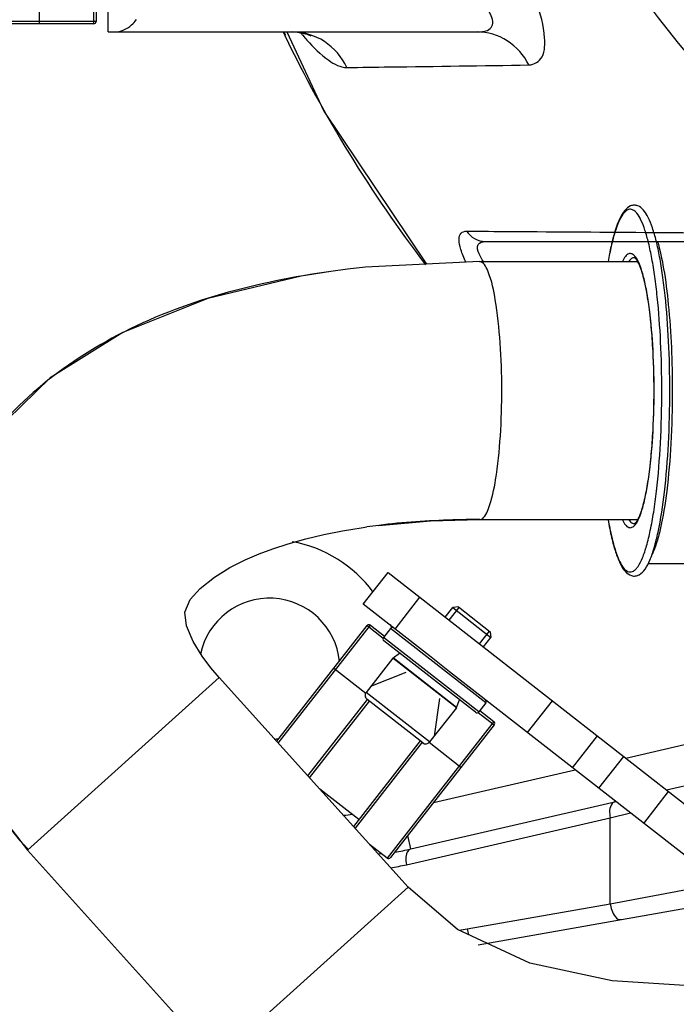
# Model space of a CAD drawing. Header units: millimetres. Extents: x 0 to 8410, y 0 to 5940.
# Tile 40 of 122: x 4533 to 4614, y 1638 to 1760. Entities that reach past the tile are written whole.
import ezdxf

# ---------------------------------------------------------------- set-up
doc = ezdxf.new("R2010")
doc.units = ezdxf.units.MM
doc.header["$LTSCALE"] = 462.55
doc.layers.get('0').update_dxf_attribs({"linetype": 'CONTINUOUS'})
for name, color, linetype in [('204102000021_DXF_DIMENSION', 7, 'CONTINUOUS'), ('304103000015DXF_CONTINUOUS_LINE', 7, 'CONTINUOUS'), ('304103000186DXF_CONTINUOUS_LINE', 7, 'CONTINUOUS'), ('304105000085DXF_CONTINUOUS_LINE', 7, 'CONTINUOUS'), ('304106000012DXF_CONTINUOUS_LINE', 7, 'CONTINUOUS'), ('304109000014DXF_CONTINUOUS_LINE', 7, 'CONTINUOUS'), ('501023000027DXF_CONTINUOUS_LINE', 7, 'CONTINUOUS'), ('604006000006DXF_CONTINUOUS_LINE', 7, 'CONTINUOUS'), ('R6-1500_CABLDXF_CONTINUOUS_LINE', 7, 'CONTINUOUS')]:
    doc.layers.add(name, color=color, linetype=linetype)
doc.styles.get("Standard").update_dxf_attribs({"font": 'txt', "width": 0.7})
doc.dimstyles.new('DIMSTYLE_14', dxfattribs={"dimtxt": 65, "dimasz": 50, "dimexe": 1, "dimexo": 0, "dimgap": 3.25, "dimtad": 0, "dimtih": 1, "dimtoh": 1, "dimdec": 1, "dimdsep": 46, "dimtxsty": 'Standard', "dimblk": '_FILLED', "dimblk1": '_FILLED', "dimblk2": '_FILLED', "dimcen": 0.09, "dimclrt": 5, "dimazin": 2, "dimtp": 0.5, "dimtm": 0.5, "dimtfac": 1, "dimtdec": 65535, "dimtofl": 0, "dimtmove": 0, "dimatfit": 3, "dimldrblk": '_FILLED', "dimfxl": 0, "dimtolj": 1, "dimarcsym": 0})

# ---------------------------------------------------------------- blocks, each defined once
blk = doc.blocks.new('*D27')
at = {"layer": '204102000021_DXF_DIMENSION', "color": 2, "linetype": 'Continuous'}
for start, end in [(290.1562, 360), (195, 265.2086)]:
    blk.add_arc((4713.77, 1829.56), 554.1, start, end, dxfattribs=at)
for points in [[(5274.11, 1779.23), (5267.87, 1829.56), (5257.12, 1780)], [(4201.77, 1641.06), (4178.56, 1686.15), (4185.56, 1635.92)]]:
    blk.add_solid(points, dxfattribs=at)
blk = doc.blocks.new('_FILLED')
at = {"color": 0, "linetype": 'ByBlock'}
blk.add_solid([(0, 0), (-1, 0.17), (-1, -0.17)], dxfattribs=at)

msp = doc.modelspace()

# ---------------------------------------------------------------- linework, layer by layer
at = {"color": 2, "linetype": 'Continuous'}
msp.add_circle((4716.272, 1829.561), 351, dxfattribs=at)
at = {"layer": '304103000015DXF_CONTINUOUS_LINE', "color": 9, "linetype": 'Continuous'}
for p, q in [((4607.952, 1668.485), (4647.998, 1677.73)), ((4584.133, 1662.986), (4601.683, 1667.038)), ((4606.027, 1661.087), (4608.528, 1661.693)), ((4580.759, 1655.253), (4606.027, 1661.087)), ((4606.027, 1650.416), (4606.027, 1661.087)), ((4581.309, 1657.202), (4580.922, 1658.877)), ((4576.35, 1657.588), (4576.349, 1657.644)), ((4606.027, 1650.416), (4619.905, 1652.985)), ((4588.303, 1647.291), (4606.027, 1650.416))]:
    msp.add_line(p, q, dxfattribs=at)
at = {"layer": '304103000015DXF_CONTINUOUS_LINE', "color": 7, "linetype": 'Continuous'}
for p, q in [((4613.022, 1664.524), (4649.123, 1672.858)), ((4581.309, 1657.202), (4606.753, 1663.077)), ((4589.65, 1645.321), (4623.126, 1651.224))]:
    msp.add_line(p, q, dxfattribs=at)
for centre, radius, start, end in [((4563.774, 1679.561), 16, 36.46875, 79.9143), ((4563.774, 1679.561), 8.75, 5.97352, 167.9866), ((4563.774, 1679.561), 16, 18.43067, 20.04088), ((4563.774, 1679.561), 8.75, 273.89412, 277.64421), ((4575.685, 1681.561), 25, 273.54192, 274.47227), ((4575.685, 1681.561), 25, 278.36603, 282.99999)]:
    msp.add_arc(centre, radius, start, end, dxfattribs=at)
at = {"layer": '304103000015DXF_CONTINUOUS_LINE', "color": 9, "linetype": 'Continuous'}
for centre, radius, start, end in [((4576.342, 1634.901), 26.656, 94.87609, 97.25007), ((4574.683, 1681.57), 27.009, 278.74566, 282.99928), ((4579.967, 1694.563), 48.002, 278.77402, 279.99998), ((4592.239, 1647.808), 3.97, 187.48971, 198.15615)]:
    msp.add_arc(centre, radius, start, end, dxfattribs=at)
for points, knots in [([(4606.577, 1663.036), (4606.456, 1663.008), (4605.857, 1662.531), (4605.927, 1661.665), (4606.027, 1661.087)], [0, 0, 0, 0, 0.175089, 1, 1, 1, 1]), ([(4581.309, 1657.202), (4581.188, 1657.174), (4580.588, 1656.698), (4580.659, 1655.831), (4580.759, 1655.253)], [0, 0, 0, 0, 0.175089, 1, 1, 1, 1]), ([(4606.027, 1650.416), (4606.063, 1650.146), (4606.219, 1649.406), (4606.834, 1648.351), (4607.375, 1648.446)], [0, 0, 0, 0, 0.331807, 1, 1, 1, 1])]:
    msp.add_open_spline(points, degree=3, knots=knots, dxfattribs=at)
at = {"layer": '304103000186DXF_CONTINUOUS_LINE', "color": 7, "linetype": 'Continuous'}
for p, q in [((4543.774, 1758.561), (4543.774, 1780.561)), ((4543.774, 1758.619), (4544.601, 1758.561)), ((4543.774, 1758.561), (4589.527, 1758.561)), ((4590.507, 1732.561), (4624.75, 1732.561))]:
    msp.add_line(p, q, dxfattribs=at)
at = {"layer": '304103000186DXF_CONTINUOUS_LINE', "color": 9, "linetype": 'Continuous'}
for p, q in [((4565.482, 1758.516), (4565.68, 1758.105)), ((4565.577, 1758.561), (4565.775, 1758.151))]:
    msp.add_line(p, q, dxfattribs=at)
at = {"layer": '304103000186DXF_CONTINUOUS_LINE', "color": 7, "linetype": 'Continuous'}
for points in [[(4565.931, 1758.561), (4570.507, 1748.728), (4583.252, 1729.737)], [(4566.622, 1758.561), (4567.269, 1758.527), (4568.466, 1758.262), (4568.923, 1758.065)]]:
    msp.add_lwpolyline(points, dxfattribs=at)
at = {"layer": '304103000186DXF_CONTINUOUS_LINE', "color": 9, "linetype": 'Continuous'}
for centre, radius, start, end in [((4714.283, 1829.772), 164.982, 205.74635, 217.35135), ((4589.13, 1775.759), 27.586, 218.67242, 218.98299), ((4588.528, 1775.271), 26.812, 218.98105, 219.69595), ((4587.042, 1774.029), 24.875, 219.68103, 221.55226)]:
    msp.add_arc(centre, radius, start, end, dxfattribs=at)
for points, knots in [([(4605.293, 1775.92), (4610.385, 1766.865), (4623.073, 1750.334), (4639.872, 1738.036), (4648.797, 1733.246)], [0, 0, 0, 0, 0.5063119, 1, 1, 1, 1]), ([(4602.598, 1774.641), (4607.774, 1765.254), (4620.71, 1748.062), (4637.895, 1735.148), (4647.05, 1730.065)], [0, 0, 0, 0, 0.5058291, 1, 1, 1, 1]), ([(4595.952, 1754.459), (4596.586, 1754.469), (4597.697, 1755.178), (4597.958, 1756.841), (4597.826, 1759.363), (4596.673, 1763.15), (4595.353, 1766.211), (4594.558, 1767.838)], [0, 0, 0, 0, 0.1276165, 0.2136849, 0.3284507, 0.635775, 1, 1, 1, 1]), ([(4589.526, 1758.561), (4590.087, 1758.561), (4591.05, 1758.601), (4591.585, 1759.708), (4591.113, 1761.094), (4589.813, 1762.718), (4588.54, 1763.949), (4587.843, 1764.561)], [0, 0, 0, 0, 0.1947043, 0.2778971, 0.3867003, 0.6774195, 1, 1, 1, 1]), ([(4544.602, 1758.561), (4545.346, 1758.561), (4546.403, 1759.063), (4547.089, 1759.848), (4547.269, 1760.089)], [0, 0, 0, 0, 0.7118775, 1, 1, 1, 1]), ([(4573.363, 1754.149), (4572.756, 1755.431), (4570.851, 1757.7), (4567.997, 1758.561), (4566.617, 1758.561)], [0, 0, 0, 0, 0.5069933, 1, 1, 1, 1]), ([(4595.952, 1754.459), (4595.337, 1755.656), (4593.511, 1757.756), (4590.821, 1758.561), (4589.526, 1758.561)], [0, 0, 0, 0, 0.5095733, 1, 1, 1, 1]), ([(4568.427, 1757.53), (4569.239, 1756.614), (4570.656, 1755.219), (4572.561, 1754.139), (4573.363, 1754.149)], [0, 0, 0, 0, 0.6042805, 1, 1, 1, 1]), ([(4573.363, 1754.149), (4575.128, 1754.171), (4582.658, 1754.266), (4590.188, 1754.371), (4595.952, 1754.459)], [0, 0, 0, 0, 0.2344949, 1, 1, 1, 1]), ([(4588.152, 1729.984), (4587.901, 1730.499), (4587.516, 1731.428), (4587.217, 1732.643), (4587.413, 1733.667), (4587.98, 1733.84), (4588.217, 1733.839)], [0, 0, 0, 0, 0.3816839, 0.662862, 0.8423427, 1, 1, 1, 1]), ([(4588.217, 1733.839), (4590.024, 1733.828), (4597.761, 1733.781), (4605.498, 1733.729), (4611.427, 1733.686)], [0, 0, 0, 0, 0.2336137, 1, 1, 1, 1]), ([(4589.771, 1731.029), (4589.622, 1731.388), (4589.35, 1732.269), (4590.202, 1732.561), (4590.508, 1732.561)], [0, 0, 0, 0, 0.5596063, 1, 1, 1, 1])]:
    msp.add_open_spline(points, degree=3, knots=knots, dxfattribs=at)
for points in [[(4588.217, 1733.839), (4588.695, 1733.107), (4589.633, 1732.561), (4590.507, 1732.561)], [(4611.427, 1733.686), (4613.029, 1733.675), (4614.631, 1733.663), (4616.234, 1733.651)], [(4590.299, 1730.065), (4590.097, 1730.371), (4589.911, 1730.691), (4589.771, 1731.029)]]:
    msp.add_open_spline(points, degree=3, dxfattribs=at)
at = {"layer": '304105000085DXF_CONTINUOUS_LINE', "color": 7, "linetype": 'Continuous'}
for p, q in [((4575.415, 1687.561), (4578.493, 1691.501)), ((4578.493, 1691.501), (4621.704, 1657.741)), ((4583.619, 1681.151), (4575.415, 1687.561)), ((4618.625, 1653.801), (4586.122, 1679.195))]:
    msp.add_line(p, q, dxfattribs=at)
at = {"layer": '304105000085DXF_CONTINUOUS_LINE', "color": 9, "linetype": 'Continuous'}
for p, q in [((4579.355, 1684.483), (4582.433, 1688.423)), ((4595.791, 1671.641), (4598.869, 1675.581)), ((4601.363, 1667.288), (4604.441, 1671.228)), ((4604.627, 1664.738), (4607.705, 1668.678)), ((4610.199, 1660.384), (4613.277, 1664.325))]:
    msp.add_line(p, q, dxfattribs=at)
at = {"layer": '304106000012DXF_CONTINUOUS_LINE', "color": 7, "linetype": 'Continuous'}
msp.add_line((4615.906, 1692.561), (4610.729, 1692.561), dxfattribs=at)
for points, knots in [([(4613.42, 1714.061), (4613.42, 1716.106), (4613.328, 1720.048), (4612.981, 1724.831), (4612.556, 1728.32), (4612.192, 1730.577), (4611.779, 1732.534), (4611.323, 1734.164), (4610.818, 1735.454), (4610.254, 1736.429), (4609.602, 1736.977), (4608.995, 1737.092), (4608.391, 1736.96), (4607.747, 1736.397), (4606.908, 1734.916), (4606.52, 1733.562), (4606.274, 1732.563)], [0, 0, 0, 0, 0.2063554, 0.3978532, 0.4837378, 0.5610494, 0.6285921, 0.6855373, 0.7316713, 0.7680687, 0.7986599, 0.8137393, 0.8288368, 0.8595304, 0.8962451, 1, 1, 1, 1]), ([(4606.274, 1732.563), (4606.227, 1732.373), (4606.035, 1731.552), (4605.874, 1730.725), (4605.763, 1730.088)], [0, 0, 0, 0, 0.2329588, 1, 1, 1, 1]), ([(4611.465, 1714.061), (4611.465, 1715.157), (4611.429, 1717.308), (4611.268, 1720.429), (4611.046, 1722.895), (4610.814, 1724.712), (4610.625, 1725.93), (4610.418, 1727.031), (4610.194, 1728.003), (4609.958, 1728.835), (4609.746, 1729.431), (4609.572, 1729.826), (4609.452, 1730.061), (4609.332, 1730.251), (4609.232, 1730.391), (4609.122, 1730.486), (4609.094, 1730.539), (4608.996, 1730.561), (4609.013, 1730.561)], [0, 0, 0, 0, 0.1945699, 0.3818555, 0.5548777, 0.63399, 0.7071579, 0.7736845, 0.8329229, 0.8842636, 0.9271169, 0.94518, 0.9608555, 0.9740328, 0.9846006, 0.9923608, 0.9971305, 1, 1, 1, 1]), ([(4605.763, 1698.035), (4605.891, 1697.3), (4606.157, 1695.955), (4606.639, 1694.144), (4607.178, 1692.724), (4607.779, 1691.664), (4608.509, 1691.091), (4609.174, 1691.038), (4609.81, 1691.264), (4610.453, 1691.972), (4611.028, 1693.138), (4611.547, 1694.685), (4612.22, 1697.48), (4612.852, 1701.788), (4613.316, 1707.651), (4613.42, 1711.864), (4613.42, 1714.061)], [0, 0, 0, 0, 0.0693576, 0.1275232, 0.1741228, 0.21026, 0.2404235, 0.25534, 0.2703605, 0.301681, 0.3408898, 0.3911886, 0.4530362, 0.6081928, 0.7955757, 1, 1, 1, 1]), ([(4609.013, 1697.561), (4608.996, 1697.561), (4609.094, 1697.583), (4609.122, 1697.636), (4609.232, 1697.732), (4609.332, 1697.872), (4609.452, 1698.062), (4609.572, 1698.297), (4609.746, 1698.692), (4609.958, 1699.288), (4610.194, 1700.12), (4610.418, 1701.092), (4610.625, 1702.193), (4610.814, 1703.411), (4611.046, 1705.228), (4611.268, 1707.694), (4611.429, 1710.815), (4611.465, 1712.966), (4611.465, 1714.061)], [0, 0, 0, 0, 0.0028702, 0.0076392, 0.0153992, 0.0259672, 0.0391446, 0.0548201, 0.0728831, 0.1157363, 0.167077, 0.2263154, 0.2928419, 0.3660098, 0.4451221, 0.6181444, 0.8054301, 1, 1, 1, 1])]:
    msp.add_open_spline(points, degree=3, knots=knots, dxfattribs=at)
at = {"layer": '304106000012DXF_CONTINUOUS_LINE', "color": 9, "linetype": 'Continuous'}
for points, knots in [([(4612.427, 1714.061), (4612.427, 1716.076), (4612.338, 1719.963), (4611.999, 1724.681), (4611.585, 1728.125), (4611.232, 1730.355), (4610.831, 1732.287), (4610.392, 1733.887), (4609.924, 1735.126), (4609.485, 1735.917), (4609.103, 1736.327), (4608.833, 1736.507), (4608.551, 1736.58), (4608.146, 1736.512), (4607.654, 1736.074), (4607.169, 1735.24), (4606.696, 1734.036), (4606.432, 1733.1), (4606.299, 1732.573)], [0, 0, 0, 0, 0.2146841, 0.4140947, 0.5036212, 0.5842445, 0.6546269, 0.7136975, 0.7607576, 0.7957339, 0.8090694, 0.8201577, 0.8298432, 0.8393821, 0.8626992, 0.8964266, 0.9421858, 1, 1, 1, 1]), ([(4606.299, 1732.573), (4606.252, 1732.383), (4606.054, 1731.559), (4605.89, 1730.727), (4605.777, 1730.085)], [0, 0, 0, 0, 0.2315528, 1, 1, 1, 1]), ([(4611.888, 1732.602), (4612.219, 1731.482), (4612.757, 1728.869), (4613.534, 1722.691), (4613.731, 1717.626), (4613.731, 1714.061)], [0, 0, 0, 0, 0.1877097, 0.4273827, 1, 1, 1, 1]), ([(4609.129, 1730.695), (4609.021, 1730.827), (4608.837, 1731.004), (4608.53, 1731.076), (4608.223, 1731.016), (4607.852, 1730.675), (4607.649, 1730.317), (4607.541, 1730.099)], [0, 0, 0, 0, 0.2377694, 0.3332066, 0.4280093, 0.6617371, 1, 1, 1, 1]), ([(4609.013, 1730.561), (4608.954, 1730.561), (4608.666, 1730.507), (4608.457, 1730.267), (4608.326, 1730.08)], [0, 0, 0, 0, 0.2046928, 1, 1, 1, 1]), ([(4611.472, 1714.061), (4611.472, 1715.956), (4611.37, 1719.535), (4610.985, 1723.805), (4610.507, 1726.742), (4610.118, 1728.448), (4609.692, 1729.744), (4609.334, 1730.447), (4609.129, 1730.695)], [0, 0, 0, 0, 0.3354932, 0.6336862, 0.7583794, 0.8622838, 0.9430888, 1, 1, 1, 1]), ([(4605.777, 1698.038), (4605.904, 1697.321), (4606.165, 1696.014), (4606.632, 1694.27), (4607.141, 1692.937), (4607.657, 1692.031), (4608.203, 1691.572), (4608.645, 1691.55), (4608.947, 1691.675), (4609.234, 1691.92), (4609.642, 1692.447), (4610.107, 1693.419), (4610.598, 1694.916), (4611.051, 1696.819), (4611.455, 1699.088), (4611.934, 1702.699), (4612.324, 1707.727), (4612.427, 1711.89), (4612.427, 1714.061)], [0, 0, 0, 0, 0.0710986, 0.1301919, 0.1764499, 0.2098288, 0.2322527, 0.2416027, 0.2515756, 0.2634679, 0.278043, 0.3164802, 0.3679146, 0.4319209, 0.5074667, 0.5931329, 0.7877762, 1, 1, 1, 1]), ([(4609.129, 1697.427), (4609.334, 1697.676), (4609.692, 1698.379), (4610.118, 1699.674), (4610.507, 1701.381), (4610.985, 1704.318), (4611.37, 1708.588), (4611.472, 1712.167), (4611.472, 1714.061)], [0, 0, 0, 0, 0.0569112, 0.1377162, 0.2416207, 0.3663138, 0.6645068, 1, 1, 1, 1]), ([(4613.731, 1714.061), (4613.731, 1711.879), (4613.624, 1707.713), (4613.147, 1701.965), (4612.505, 1697.805), (4611.818, 1695.199), (4611.433, 1694.172), (4611.22, 1693.747)], [0, 0, 0, 0, 0.3182088, 0.6071989, 0.8408757, 0.9305758, 1, 1, 1, 1]), ([(4607.541, 1698.023), (4607.649, 1697.805), (4607.852, 1697.448), (4608.223, 1697.107), (4608.53, 1697.047), (4608.837, 1697.119), (4609.021, 1697.295), (4609.129, 1697.427)], [0, 0, 0, 0, 0.3382629, 0.5719906, 0.6667933, 0.7622305, 1, 1, 1, 1]), ([(4608.326, 1698.043), (4608.377, 1697.969), (4608.548, 1697.748), (4608.818, 1697.561), (4609.013, 1697.561)], [0, 0, 0, 0, 0.315959, 1, 1, 1, 1])]:
    msp.add_open_spline(points, degree=3, knots=knots, dxfattribs=at)
at = {"layer": '304109000014DXF_CONTINUOUS_LINE', "color": 9, "linetype": 'Continuous'}
for p, q in [((4535.274, 1759.561), (4535.274, 1764.575)), ((4541.974, 1762.081), (4541.974, 1759.561)), ((4542.274, 1759.861), (4520.774, 1759.861)), ((4564.874, 1670.333), (4576.303, 1684.963)), ((4575.882, 1684.911), (4577.868, 1683.36)), ((4590.596, 1675.319), (4578.776, 1684.554)), ((4589.734, 1674.216), (4577.914, 1683.451)), ((4571.757, 1679.632), (4575.708, 1676.545)), ((4568.543, 1666.259), (4575.941, 1675.728)), ((4589.657, 1674.15), (4591.643, 1672.598)), ((4591.591, 1673.019), (4578.354, 1656.077)), ((4582.718, 1670.434), (4574.386, 1659.769)), ((4587.518, 1667.318), (4583.567, 1670.405))]:
    msp.add_line(p, q, dxfattribs=at)
at = {"layer": '304109000014DXF_CONTINUOUS_LINE', "color": 7, "linetype": 'Continuous'}
for p, q in [((4542.274, 1762.061), (4542.274, 1759.861)), ((4541.974, 1759.561), (4521.074, 1759.561)), ((4564.67, 1670.56), (4575.882, 1684.911)), ((4576.303, 1684.963), (4578.037, 1683.609)), ((4578.776, 1684.554), (4577.914, 1683.451)), ((4589.313, 1674.164), (4577.966, 1683.03)), ((4586.122, 1679.195), (4583.619, 1681.151)), ((4568.747, 1666.032), (4576.178, 1675.544)), ((4590.596, 1675.319), (4589.734, 1674.216)), ((4589.857, 1674.374), (4591.591, 1673.019)), ((4591.643, 1672.598), (4578.775, 1656.129)), ((4582.482, 1670.618), (4574.182, 1659.995)), ((4574.848, 1660.847), (4570.017, 1664.621)), ((4578.354, 1656.077), (4576.183, 1657.774))]:
    msp.add_line(p, q, dxfattribs=at)
for centre, start, end in [((4541.974, 1759.861), 270, 360), ((4576.119, 1684.727), 52, 142), ((4579.012, 1684.37), 52, 142), ((4578.15, 1683.266), 142, 232), ((4590.36, 1675.504), 322, 52), ((4589.498, 1674.401), 232, 322), ((4591.406, 1672.783), 322, 52), ((4578.539, 1656.313), 232, 322)]:
    msp.add_arc(centre, 0.3, start, end, dxfattribs=at)
at = {"layer": '501023000027DXF_CONTINUOUS_LINE', "color": 7, "linetype": 'Continuous'}
for p, q in [((4585.585, 1685.96), (4586.508, 1687.142)), ((4587.21, 1687.228), (4586.508, 1687.142)), ((4586.508, 1687.142), (4591.237, 1683.448)), ((4587.21, 1687.228), (4591.15, 1684.15)), ((4590.313, 1682.266), (4591.237, 1683.448)), ((4591.15, 1684.15), (4591.237, 1683.448)), ((4579.084, 1680.887), (4575.759, 1676.632)), ((4586.964, 1674.731), (4579.084, 1680.887)), ((4582.797, 1670.372), (4575.862, 1675.79)), ((4586.964, 1674.731), (4583.639, 1670.476))]:
    msp.add_line(p, q, dxfattribs=at)
at = {"layer": '501023000027DXF_CONTINUOUS_LINE', "color": 2, "linetype": 'Continuous'}
for p, q in [((4586.058, 1685.591), (4587.289, 1687.167)), ((4589.84, 1682.636), (4591.072, 1684.212)), ((4580.704, 1679.114), (4576.311, 1677.339)), ((4584.851, 1675.874), (4584.191, 1671.182))]:
    msp.add_line(p, q, dxfattribs=at)
at = {"layer": '501023000027DXF_CONTINUOUS_LINE', "color": 9, "linetype": 'Continuous'}
msp.add_line((4583.639, 1670.476), (4575.759, 1676.632), dxfattribs=at)
at = {"layer": '501023000027DXF_CONTINUOUS_LINE', "color": 7, "linetype": 'Continuous'}
for centre, start, end in [((4576.232, 1676.263), 142, 232), ((4583.166, 1670.845), 232, 322)]:
    msp.add_arc(centre, 0.6, start, end, dxfattribs=at)
at = {"layer": '604006000006DXF_CONTINUOUS_LINE', "color": 7, "linetype": 'Continuous'}
for p, q in [((4579.108, 1680.918), (4579.918, 1681.505)), ((4586.988, 1674.762), (4579.108, 1680.918)), ((4579.191, 1680.804), (4579.108, 1680.918)), ((4586.857, 1674.814), (4586.988, 1674.762)), ((4586.988, 1674.762), (4587.361, 1675.689))]:
    msp.add_line(p, q, dxfattribs=at)
at = {"layer": 'R6-1500_CABLDXF_CONTINUOUS_LINE', "color": 7, "linetype": 'Continuous'}
for p, q in [((4589.806, 1730.061), (4609.432, 1730.061)), ((4573.472, 1729.115), (4571.371, 1728.839)), ((4589.809, 1698.061), (4609.432, 1698.061)), ((4577.329, 1697.351), (4575.831, 1697.155)), ((4580.973, 1652.454), (4557.553, 1678.464)), ((4557.192, 1631.042), (4533.772, 1657.052))]:
    msp.add_line(p, q, dxfattribs=at)
at = {"layer": 'R6-1500_CABLDXF_CONTINUOUS_LINE', "color": 9, "linetype": 'Continuous'}
for p, q in [((4589.811, 1698.061), (4589.868, 1698.065)), ((4557.553, 1678.464), (4533.772, 1657.052)), ((4580.973, 1652.454), (4557.192, 1631.042))]:
    msp.add_line(p, q, dxfattribs=at)
at = {"layer": 'R6-1500_CABLDXF_CONTINUOUS_LINE', "color": 7, "linetype": 'Continuous'}
for points in [[(4589.806, 1730.06), (4575.686, 1729.364), (4573.472, 1729.115)], [(4571.371, 1728.839), (4567.725, 1728.265), (4556.12, 1725.479), (4545.611, 1721.287), (4536.584, 1715.666), (4529.418, 1708.719), (4524.425, 1700.708), (4521.734, 1691.921), (4521.467, 1682.596), (4523.726, 1673.096), (4528.589, 1663.694), (4533.774, 1657.053)], [(4577.329, 1697.351), (4583.758, 1697.906), (4589.812, 1698.063)], [(4557.551, 1678.462), (4556.507, 1679.685), (4555.424, 1681.131), (4554.313, 1682.948), (4553.501, 1684.897), (4553.268, 1686.586), (4553.931, 1688.131), (4555.198, 1689.534), (4556.94, 1690.925), (4558.872, 1692.116), (4560.748, 1693.063), (4562.49, 1693.814), (4564.194, 1694.452), (4566.107, 1695.074), (4568.282, 1695.682), (4570.527, 1696.214), (4572.822, 1696.671), (4575.156, 1697.057), (4575.831, 1697.155)], [(4702.03, 1649.321), (4693.545, 1648.831), (4679.112, 1647.081), (4665.694, 1645.102), (4652.841, 1643.18), (4640.461, 1641.557), (4628.575, 1640.464), (4617.202, 1640.125), (4606.294, 1640.839), (4596.073, 1643.044), (4587.107, 1647.212), (4580.973, 1652.454)]]:
    msp.add_lwpolyline(points, dxfattribs=at)
at = {"layer": 'R6-1500_CABLDXF_CONTINUOUS_LINE', "color": 9, "linetype": 'Continuous'}
for points, knots in [([(4589.868, 1698.066), (4590.406, 1698.137), (4591.304, 1700.19), (4591.955, 1703.443), (4592.495, 1708.582), (4592.638, 1714.219), (4592.483, 1719.823), (4591.901, 1724.898), (4591.308, 1728.041), (4590.325, 1730.056), (4589.809, 1730.06)], [0, 0, 0, 0, 0.0491951, 0.1639727, 0.3292732, 0.5046251, 0.6781925, 0.8410748, 0.9531969, 1, 1, 1, 1]), ([(4571.371, 1728.839), (4562.263, 1727.559), (4545.003, 1723.188), (4527.22, 1708.589), (4521.095, 1692.506), (4521.278, 1675.159), (4528.17, 1663.411), (4533.841, 1657.113)], [0, 0, 0, 0, 0.2667577, 0.5076825, 0.6306015, 0.7542112, 1, 1, 1, 1]), ([(4589.868, 1698.066), (4588.746, 1698.066), (4584.559, 1698.009), (4580.373, 1697.722), (4577.329, 1697.351)], [0, 0, 0, 0, 0.2679162, 1, 1, 1, 1])]:
    msp.add_open_spline(points, degree=3, knots=knots, dxfattribs=at)

# ---------------------------------------------------------------- dimensions: what is measured, and where the dimension line sits
at = {"layer": '204102000021_DXF_DIMENSION', "color": 2, "linetype": 'Continuous'}
dim = msp.add_angular_dim_2l(base=(4786.098, 1280.205), line1=((4183.909, 1687.585), (4178.557, 1686.151)), line2=((5262.329, 1829.561), (5267.87, 1829.561)), dimstyle='DIMSTYLE_14', dxfattribs=at)
dim.commit()
dim.dimension.update_dxf_attribs({"geometry": '*D27', "text_midpoint": (4699.991, 1247.705), "dimtype": 162})

doc.saveas('drawing.dxf')
